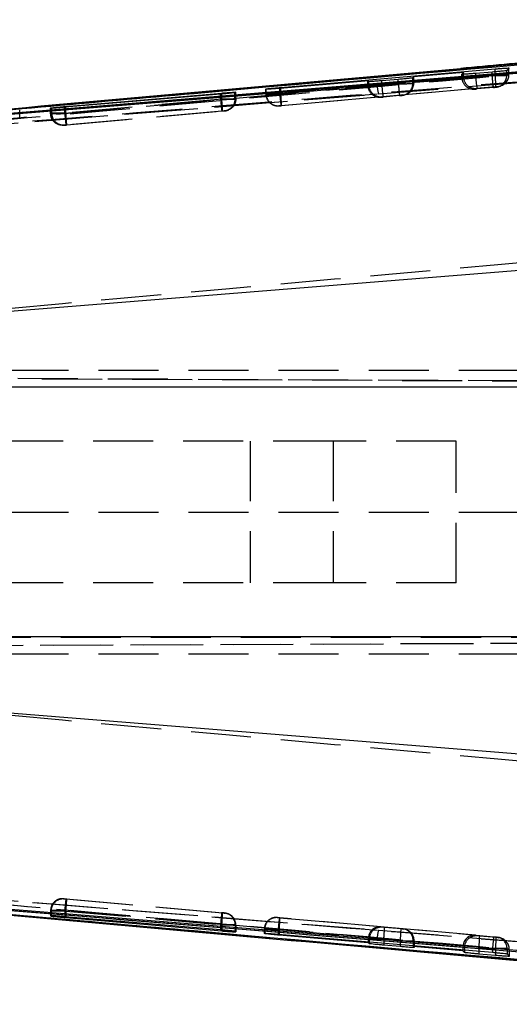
# Model space of a CAD drawing. Extents: x 39 to 407, y 33 to 280.
# Tile 6 of 48: x 144 to 154, y 69 to 90. Entities that reach past the tile are written whole.
import ezdxf

# ---------------------------------------------------------------- set-up
doc = ezdxf.new("R2010")
doc.units = 0
doc.linetypes.add('HIDDEN', pattern=[1.905, 1.27, -0.635])
doc.layers.get('0').update_dxf_attribs({"linetype": 'CONTINUOUS'})

msp = doc.modelspace()

# ---------------------------------------------------------------- linework, layer by layer
at = {"color": 7, "linetype": 'CONTINUOUS'}
for p, q in [((164.8655, 89.6825), (138.9159, 87.3632)), ((167.844, 89.667), (139.2957, 87.3473)), ((149.3801, 88.2498), (153.9142, 88.642)), ((153.2433, 88.5628), (152.1935, 88.4729)), ((153.21, 88.5275), (153.2433, 88.5628)), ((153.2433, 88.5274), (153.2433, 88.5628)), ((153.8531, 88.5751), (153.5032, 88.5457)), ((154.2075, 88.6604), (154.1597, 88.6075)), ((151.2437, 88.3916), (149.359, 88.2303)), ((151.2238, 88.372), (151.2437, 88.3916)), ((151.2437, 88.3717), (151.2437, 88.3916)), ((151.8669, 88.4204), (151.517, 88.3908)), ((152.1935, 88.4729), (152.1735, 88.4525)), ((148.107, 88.1088), (144.8102, 87.8298)), ((144.8354, 87.8474), (148.1321, 88.1306)), ((148.4176, 88.1403), (148.4097, 88.1386)), ((148.4298, 88.1508), (148.4176, 88.1403)), ((149.0656, 88.2107), (149.0735, 88.2178)), ((149.3801, 88.2321), (149.3801, 88.2498)), ((144.5121, 87.8085), (144.5244, 87.8167)), ((144.5244, 87.8167), (144.5363, 87.8187)), ((136.6277, 82.9525), (170.0738, 85.6393)), ((170.301, 81.912), (136.4404, 81.912)), ((170.301, 76.6309), (136.4404, 76.6309)), ((136.6277, 75.5904), (170.0738, 72.9036)), ((164.8655, 68.8604), (138.9159, 71.1797)), ((167.844, 68.8759), (139.2957, 71.1956)), ((144.5208, 70.7347), (144.5122, 70.7344)), ((144.5122, 70.7344), (144.5243, 70.7262)), ((148.1065, 70.4341), (144.8098, 70.7131)), ((144.836, 70.6954), (148.1327, 70.4122)), ((148.4298, 70.392), (148.4177, 70.4025)), ((148.4247, 70.3914), (148.4298, 70.392)), ((149.0402, 70.3549), (149.0325, 70.3618)), ((149.3257, 70.3423), (153.8598, 69.9606)), ((151.2317, 70.1632), (149.3469, 70.3235)), ((151.2317, 70.1819), (151.2317, 70.1632)), ((151.2516, 70.1802), (151.2516, 70.1434)), ((151.2516, 70.1434), (151.2317, 70.1632)), ((151.9081, 70.0807), (151.5582, 70.1108)), ((152.1814, 70.1019), (152.1814, 70.0824)), ((152.1814, 70.0824), (152.2014, 70.0618)), ((153.2312, 69.9931), (152.1814, 70.0824)), ((153.2312, 70.0136), (153.2312, 69.9931)), ((153.2645, 69.957), (153.2312, 69.9931)), ((153.2645, 70.0108), (153.2645, 69.957)), ((153.0451, 69.9073), (155.4247, 69.6957)), ((153.921, 69.8933), (153.5711, 69.9237)), ((154.1664, 69.9281), (154.2142, 69.8749))]:
    msp.add_line(p, q, dxfattribs=at)
at = {"color": 7, "linetype": 'HIDDEN'}
for p, q in [((151.4471, 88.1138), (168.5796, 89.4981)), ((153.9142, 88.5178), (149.3801, 88.1163)), ((153.2099, 88.5274), (153.2099, 88.4639)), ((153.21, 88.4639), (153.21, 88.5275)), ((153.2433, 88.4765), (153.2433, 88.5274)), ((153.5032, 88.4679), (153.5032, 88.5457)), ((153.5032, 88.4679), (153.8532, 88.4989)), ((153.8531, 88.4989), (153.8531, 88.5751)), ((153.8532, 88.4989), (153.8531, 88.4989)), ((153.9142, 88.5178), (153.9142, 88.5804)), ((154.1597, 88.5037), (154.1597, 88.6075)), ((154.1597, 88.5037), (154.2075, 88.5218)), ((154.2075, 88.5218), (154.2075, 88.6604)), ((154.2076, 88.5218), (154.2076, 88.6605)), ((151.2237, 88.3719), (151.2237, 88.2918)), ((151.2238, 88.2918), (151.2238, 88.372)), ((151.2437, 88.2994), (151.2238, 88.2918)), ((151.2437, 88.2994), (151.2437, 88.3717)), ((151.517, 88.2958), (151.517, 88.3908)), ((151.517, 88.2958), (151.867, 88.3268)), ((151.8669, 88.3268), (151.8669, 88.4204)), ((151.867, 88.3268), (151.8669, 88.3268)), ((152.1735, 88.3317), (152.1735, 88.4525)), ((152.1735, 88.3317), (152.1935, 88.3393)), ((152.1935, 88.3635), (152.1935, 88.4729)), ((152.1935, 88.3635), (153.2441, 88.4565)), ((153.2433, 88.4765), (153.21, 88.4639)), ((153.9983, 88.2699), (154.0461, 88.288)), ((138.4826, 87.0753), (151.4471, 88.1138)), ((138.7618, 87.0967), (151.4471, 88.1138)), ((148.107, 87.9962), (148.107, 88.1088)), ((148.1321, 88.0016), (148.1321, 88.111)), ((148.4097, 88.0012), (148.4097, 88.1386)), ((148.4176, 88.0013), (148.4176, 88.1403)), ((148.4298, 88.006), (148.4298, 88.1508)), ((148.4299, 88.006), (148.4299, 88.1509)), ((149.0656, 88.1085), (149.0656, 88.2107)), ((149.0656, 88.2106), (149.0656, 88.1085)), ((149.0735, 88.1114), (149.0656, 88.1085)), ((149.0735, 88.1114), (149.0735, 88.2178)), ((149.359, 88.1125), (151.2446, 88.2794)), ((149.359, 88.1125), (149.359, 88.2303)), ((149.3801, 88.1163), (149.3801, 88.2321)), ((149.3967, 87.8673), (153.9307, 88.2688)), ((151.8947, 88.0778), (151.5447, 88.0468)), ((151.9712, 88.0923), (151.9457, 88.0827)), ((153.5208, 88.2296), (151.9712, 88.0923)), ((152.0121, 88.0979), (152.0362, 88.107)), ((153.482, 88.2148), (153.5208, 88.2296)), ((153.8809, 88.2498), (153.5309, 88.2188)), ((153.9797, 88.2728), (153.9319, 88.2547)), ((144.8104, 87.7042), (148.107, 87.9961)), ((148.1321, 88.0016), (144.8354, 87.7097)), ((148.107, 87.9961), (148.107, 87.9962)), ((148.1322, 88.0016), (148.1321, 88.0016)), ((148.4097, 88.0011), (148.4097, 88.0012)), ((148.4176, 88.0013), (148.4298, 88.006)), ((151.5213, 88.0525), (149.3866, 87.8634)), ((151.4958, 88.0428), (151.5213, 88.0525)), ((143.8581, 87.6088), (143.8581, 87.7748)), ((144.512, 87.8084), (144.512, 87.6998)), ((144.5121, 87.6998), (144.5121, 87.8085)), ((144.5244, 87.7044), (144.5121, 87.6998)), ((144.5121, 87.6998), (144.5121, 87.6998)), ((144.5244, 87.7044), (144.5244, 87.8167)), ((144.5363, 87.7046), (144.5363, 87.8187)), ((144.8102, 87.7042), (144.8102, 87.8298)), ((144.8102, 87.7042), (144.8104, 87.7042)), ((144.8354, 87.7097), (144.8354, 87.8319)), ((144.8354, 87.7097), (144.8354, 87.7096)), ((148.135, 87.7471), (144.8381, 87.4552)), ((144.8518, 87.4606), (148.1484, 87.7526)), ((148.1897, 87.7523), (148.1884, 87.7521)), ((148.202, 87.7569), (148.1897, 87.7523)), ((148.2556, 87.7673), (148.2679, 87.772)), ((149.3377, 87.8594), (149.3456, 87.8624)), ((144.7841, 87.4508), (144.7964, 87.4554)), ((144.7964, 87.4554), (144.7983, 87.4556)), ((137.9046, 82.2714), (166.894, 82.2714)), ((132.9001, 82.138), (177.7442, 81.9423)), ((186.9994, 81.9031), (133.1807, 82.138)), ((137.1056, 81.9152), (162.0424, 81.9152)), ((150.4892, 80.7714), (131.2084, 80.7714)), ((148.7361, 80.7714), (148.7361, 77.7714)), ((150.4892, 80.7714), (150.4892, 77.7714)), ((153.0915, 80.7714), (150.4892, 80.7714)), ((153.0915, 77.7714), (153.0915, 80.7714)), ((137.9046, 79.2714), (166.894, 79.2714)), ((150.4892, 77.7714), (131.2084, 77.7714)), ((153.0915, 77.7714), (150.4892, 77.7714)), ((133.1357, 76.4047), (187.0814, 76.6402)), ((137.1056, 76.6276), (162.0424, 76.6276)), ((132.864, 76.4047), (178.1787, 76.6025)), ((137.9046, 76.2714), (166.894, 76.2714)), ((138.4826, 71.4676), (151.4471, 70.429)), ((138.7618, 71.4462), (151.4471, 70.429)), ((144.7963, 71.0875), (144.7843, 71.0921)), ((144.7843, 71.0921), (144.7858, 71.0921)), ((144.8378, 71.0877), (148.1337, 70.7959)), ((148.1492, 70.7903), (144.8528, 71.0822)), ((144.5122, 70.8431), (144.5122, 70.7344)), ((144.5122, 70.8431), (144.5243, 70.8385)), ((144.5122, 70.8431), (144.5122, 70.7344)), ((144.5208, 70.843), (144.5208, 70.7347)), ((144.5243, 70.8385), (144.5243, 70.7262)), ((148.1065, 70.5468), (144.8098, 70.8387)), ((144.8098, 70.8387), (144.8098, 70.8387)), ((144.8098, 70.8387), (144.8098, 70.7131)), ((144.836, 70.8332), (148.1327, 70.5412)), ((144.836, 70.8331), (144.836, 70.8332)), ((144.836, 70.8331), (144.836, 70.7109)), ((148.1899, 70.7905), (148.2019, 70.7859)), ((148.2019, 70.7859), (148.201, 70.7859)), ((148.2689, 70.7705), (148.2568, 70.7751)), ((149.3045, 70.696), (149.3534, 70.692)), ((149.3123, 70.6931), (149.3045, 70.696)), ((149.3634, 70.6882), (149.3123, 70.6931)), ((149.3534, 70.692), (153.8875, 70.2905)), ((151.4981, 70.4992), (149.3634, 70.6882)), ((148.1065, 70.5469), (148.1065, 70.5468)), ((148.1065, 70.5468), (148.1065, 70.4341)), ((148.1327, 70.5412), (148.1327, 70.4318)), ((148.4177, 70.5415), (148.4177, 70.4025)), ((148.4298, 70.5369), (148.4177, 70.5415)), ((148.4247, 70.5369), (148.4247, 70.3964)), ((148.4298, 70.5369), (148.4298, 70.392)), ((148.4299, 70.3919), (148.4299, 70.5369)), ((149.0324, 70.447), (149.0324, 70.3618)), ((149.0325, 70.447), (149.0325, 70.3618)), ((149.0325, 70.447), (149.0402, 70.4441)), ((149.0402, 70.4441), (149.0402, 70.3549)), ((153.8598, 70.0415), (149.3257, 70.443)), ((149.3257, 70.443), (149.3257, 70.3423)), ((149.3469, 70.4392), (151.2328, 70.2722)), ((149.3469, 70.4392), (149.3469, 70.3405)), ((151.4471, 70.429), (168.5796, 69.0448)), ((151.5237, 70.4895), (151.4981, 70.4992)), ((151.5748, 70.4847), (151.5237, 70.4895)), ((151.9247, 70.4537), (151.5748, 70.4847)), ((151.9736, 70.4497), (151.9247, 70.4537)), ((153.4976, 70.3221), (151.948, 70.4593)), ((151.948, 70.4593), (151.9736, 70.4497)), ((152.04, 70.4345), (152.016, 70.4436)), ((151.2317, 70.2481), (151.2516, 70.2405)), ((151.2317, 70.2481), (151.2317, 70.1819)), ((151.2516, 70.2405), (151.2516, 70.1802)), ((151.5582, 70.2357), (151.9081, 70.2047)), ((151.5582, 70.2357), (151.5582, 70.1544)), ((151.9081, 70.2047), (151.9081, 70.1249)), ((152.2014, 70.2007), (152.1814, 70.2082)), ((152.1814, 70.1882), (153.2323, 70.0951)), ((152.1814, 70.1882), (152.1814, 70.1019)), ((152.2014, 70.2007), (152.2014, 70.0618)), ((152.2015, 70.0617), (152.2015, 70.2007)), ((153.5365, 70.3074), (153.4976, 70.3221)), ((153.5876, 70.3026), (153.5365, 70.3074)), ((153.9375, 70.2716), (153.5876, 70.3026)), ((153.8875, 70.2905), (153.9386, 70.2857)), ((153.9864, 70.2676), (153.9375, 70.2716)), ((153.9386, 70.2857), (153.9864, 70.2676)), ((154.005, 70.2705), (153.9618, 70.2817)), ((153.9927, 70.2747), (154.005, 70.2705)), ((154.0528, 70.2524), (154.005, 70.2705)), ((153.2312, 70.071), (153.2312, 70.0136)), ((153.2645, 70.0584), (153.2645, 70.0108)), ((153.5711, 70.0535), (153.921, 70.0226)), ((153.5711, 70.0535), (153.5711, 69.9849)), ((153.8598, 70.0415), (153.8598, 69.9606)), ((153.921, 70.0226), (153.921, 69.9553)), ((154.1664, 70.0367), (154.1664, 69.9281)), ((154.2142, 70.0186), (154.1664, 70.0367)), ((154.2142, 70.0186), (154.2142, 69.8749))]:
    msp.add_line(p, q, dxfattribs=at)
at = {"color": 8, "linetype": 'CONTINUOUS'}
for p, q in [((153.1822, 88.6473), (161.4676, 89.386)), ((153.9142, 88.5804), (153.9142, 88.642)), ((148.1321, 88.111), (148.1321, 88.1306)), ((144.8354, 87.8319), (144.8354, 87.8474)), ((144.836, 70.7109), (144.836, 70.6954)), ((148.1327, 70.4318), (148.1327, 70.4122)), ((148.4247, 70.3964), (148.4247, 70.3914)), ((149.3469, 70.3405), (149.3469, 70.3235)), ((151.5582, 70.1544), (151.5582, 70.1108)), ((151.9081, 70.1249), (151.9081, 70.0807)), ((153.5711, 69.9849), (153.5711, 69.9237)), ((153.921, 69.9553), (153.921, 69.8933))]:
    msp.add_line(p, q, dxfattribs=at)
at = {"color": 7, "linetype": 'CONTINUOUS', "flags": 128}
for points in [[(167.2503, 89.5871), (166.5679, 89.5319), (160.1046, 89.0091), (151.4191, 88.3065)], [(151.4191, 88.3065), (151.0468, 88.2764), (149.431, 88.1458), (142.9678, 87.6233), (138.7347, 87.2813)], [(151.4191, 70.2364), (151.0468, 70.2665), (149.431, 70.3971), (142.9678, 70.9196), (138.7347, 71.2616)], [(167.2503, 68.9558), (166.5679, 69.011), (160.1046, 69.5338), (151.4191, 70.2364)]]:
    msp.add_lwpolyline(points, dxfattribs=at)
at = {"color": 7, "linetype": 'HIDDEN', "flags": 128}
for points in [[(148.2689, 70.7705), (148.2474, 70.7776), (148.2019, 70.7859)], [(153.9386, 70.2857), (153.9841, 70.2774), (153.9927, 70.2747)]]:
    msp.add_lwpolyline(points, dxfattribs=at)
at = {"color": 7, "linetype": 'HIDDEN'}
for centre, radius, start, end in [((151.0768, 88.2045), 2.8546, 1.28954, 6.30032), ((153.9098, 88.5036), 0.2499, 275.06501, 0.0213), ((153.9576, 88.5217), 0.2499, 275.06638, 0.01246), ((151.4738, 88.2919), 0.25, 180.00392, 275.05361), ((152.192, 88.3202), 0.773, 181.01708, 195.48784), ((154.2918, 88.4781), 2.7808, 183.7572, 188.92125), ((151.9236, 88.3316), 0.2499, 275.06436, 0.02216), ((153.46, 88.4639), 0.25, 180.00392, 275.0534), ((156.2697, 88.6488), 2.7724, 183.74239, 188.92219), ((149.3157, 88.1085), 0.25, 180.00665, 275.05011), ((149.3236, 88.1114), 0.25, 180.00411, 275.04717), ((152.1597, 88.297), 2.8068, 183.76935, 188.88535), ((146.5077, 87.7999), 2.8897, 1.33568, 6.28533), ((148.1676, 88.0013), 0.25, 305.4849, 0.01246), ((144.7744, 87.7044), 0.25, 180.00568, 275.05221), ((144.7828, 87.7017), 0.2465, 179.31061, 273.60036), ((148.1677, 88.0012), 0.2499, 275.05986, 297.01334), ((144.7623, 70.8431), 0.25, 84.94892, 179.99461), ((144.7675, 70.8459), 0.2468, 85.75764, 180.66815), ((144.7743, 70.8385), 0.25, 84.94873, 179.99274), ((145.3101, 70.8532), 2.8398, 353.69337, 358.7302), ((148.1678, 70.5416), 0.2499, 359.98229, 84.93529), ((148.1769, 70.5393), 0.2478, 359.44891, 84.41435), ((148.1799, 70.537), 0.2499, 359.98289, 69.13304), ((149.2825, 70.447), 0.25, 84.94821, 179.99453), ((149.2902, 70.444), 0.25, 84.94872, 179.9946), ((152.0932, 70.2614), 2.7734, 171.06771, 176.24556), ((146.5202, 70.7514), 2.8439, 353.69707, 358.72656), ((151.5017, 70.2405), 0.25, 84.94829, 179.99425), ((152.192, 70.2226), 0.773, 164.51216, 178.98292), ((148.7054, 70.5502), 2.8701, 353.70804, 358.69169), ((149.0598, 70.5188), 2.8656, 353.70584, 358.6973), ((151.9515, 70.2007), 0.2499, 359.98068, 84.93504), ((153.5145, 70.0584), 0.25, 84.94915, 179.99495), ((150.7162, 70.3682), 2.8721, 353.70977, 358.68995), ((156.6273, 69.8599), 2.7734, 171.06855, 176.24636), ((151.0778, 70.3365), 2.8605, 353.69965, 358.70008), ((153.9643, 70.0186), 0.2499, 359.98039, 84.9374), ((153.9165, 70.0367), 0.2499, 359.98154, 69.26084)]:
    msp.add_arc(centre, radius, start, end, dxfattribs=at)
for centre, major_axis, ratio, start_param, end_param in [((151.9491, 88.3413), (-0.0558, 0.2438), 0.9760294, 3.0016101, 4.484109), ((152.1991, 88.3635), (0, 0.251), 0.0221088, 1.5708138, 1.6674644), ((153.4932, 88.4765), (0.0008, 0.25), 0.9997228, 1.5738066, 1.6537508), ((153.4988, 88.4786), (0.2493, 0.0571), 0.9770456, 2.9996698, 4.5788193), ((151.4992, 88.3015), (0.2493, 0.0571), 0.9770456, 2.9996698, 4.5788193), ((148.1118, 87.9964), (0.3059, 0.005), 0.0011754, 6.0549172, 6.2575946), ((144.8245, 87.7088), (0.3002, 0.0045), 0.001076, 2.8574287, 3.1264049), ((144.8135, 70.8385), (0.3013, -0.0045), 0.0010954, 2.9023346, 3.1671963), ((148.1247, 70.5418), (0.3052, -0.0049), 0.0011634, 6.0991131, 6.3036302), ((149.3324, 70.4426), (0.3, -0.0044), 0.0010725, 1.5931899, 3.1636243), ((149.3402, 70.4396), (0.3, -0.0044), 0.0010725, 3.1636243, 4.7348006), ((151.476, 70.2502), (0.0558, 0.2438), 0.9760201, 0.1399822, 1.7023903), ((151.9259, 70.2103), (0.2493, -0.0571), 0.9770545, 0.2218667, 1.7043656), ((151.5516, 70.2361), (0.3, -0.0044), 0.0010725, 3.1638056, 4.734602), ((151.9015, 70.2051), (0.3, -0.0044), 0.0010725, 4.734602, 6.3053983), ((152.1759, 70.1882), (0, 0.251), 0.0221088, 4.7124065, 4.7923157), ((153.4755, 70.0731), (0.0558, 0.2438), 0.9760201, 0.1399822, 1.7023903), ((153.8665, 70.0411), (0.3, -0.0044), 0.0010725, 0.022213, 1.5931899)]:
    msp.add_ellipse(centre, major_axis=major_axis, ratio=ratio, start_param=start_param, end_param=end_param, dxfattribs=at)
at = {"color": 7, "linetype": 'CONTINUOUS'}
for points, knots in [([(139.2957, 87.3458), (144.0483, 87.7297), (153.5643, 88.4985), (163.0805, 89.2728), (167.8442, 89.6605), (167.8448, 89.6606)], [0, 0, 0, 0, 0.4994085, 0.9999387, 1, 1, 1, 1]), ([(139.4146, 87.4007), (139.4303, 87.4021), (139.9849, 87.4517), (142.6956, 87.6942), (151.0689, 88.4389), (158.904, 89.1257), (164.5828, 89.6234)], [0, 0, 0, 0, 0.0018693, 0.0661233, 0.3231391, 1, 1, 1, 1]), ([(161.4733, 89.3878), (159.3231, 89.1995), (156.5606, 88.9577), (153.7988, 88.7085), (153.1866, 88.6532)], [0, 0, 0, 0, 0.7783562, 1, 1, 1, 1]), ([(137.7286, 87.2575), (139.4988, 87.42), (144.6486, 87.8929), (149.801, 88.3484), (153.1822, 88.6473)], [0, 0, 0, 0, 0.34374378, 1, 1, 1, 1]), ([(153.5032, 88.5457), (153.4696, 88.543), (153.4023, 88.5375), (153.3136, 88.5311), (153.2476, 88.5272), (153.2136, 88.5261), (153.211, 88.5271), (153.21, 88.5275)], [0, 0, 0, 0, 0.2151039, 0.4302356, 0.644902, 0.8594033, 1, 1, 1, 1]), ([(154.1597, 88.6075), (154.1555, 88.6064), (154.1472, 88.6042), (154.0931, 88.5977), (154.0152, 88.5896), (153.9302, 88.5817), (153.8748, 88.577), (153.8531, 88.5751)], [0, 0, 0, 0, 0.2151362, 0.4302459, 0.6458422, 0.8615924, 1, 1, 1, 1]), ([(153.9142, 88.642), (153.9478, 88.6448), (154.0151, 88.6505), (154.1039, 88.657), (154.1699, 88.6609), (154.2039, 88.6619), (154.2065, 88.6608), (154.2075, 88.6604)], [0, 0, 0, 0, 0.2151505, 0.43033, 0.6449873, 0.8594049, 1, 1, 1, 1]), ([(151.517, 88.3908), (151.4834, 88.3881), (151.4161, 88.3825), (151.3274, 88.376), (151.2614, 88.372), (151.2274, 88.3707), (151.2248, 88.3716), (151.2238, 88.372)], [0, 0, 0, 0, 0.2151224, 0.4302492, 0.644953, 0.859501, 1, 1, 1, 1]), ([(152.1735, 88.4525), (152.1694, 88.4514), (152.161, 88.4493), (152.107, 88.4429), (152.029, 88.4349), (151.9441, 88.427), (151.8886, 88.4222), (151.8669, 88.4204)], [0, 0, 0, 0, 0.2151247, 0.4302366, 0.6457936, 0.8615038, 1, 1, 1, 1]), ([(148.4097, 88.1386), (148.3986, 88.1371), (148.3763, 88.134), (148.3043, 88.1266), (148.2122, 88.1179), (148.1425, 88.1119), (148.107, 88.1088)], [0, 0, 0, 0, 0.2478721, 0.495735, 0.7438341, 1, 1, 1, 1]), ([(148.1321, 88.1306), (148.1663, 88.1334), (148.2347, 88.1392), (148.3248, 88.146), (148.3919, 88.1504), (148.4262, 88.1519), (148.4288, 88.1511), (148.4298, 88.1508)], [0, 0, 0, 0, 0.2155272, 0.4310734, 0.6462226, 0.8611836, 1, 1, 1, 1]), ([(149.359, 88.2303), (149.3253, 88.2275), (149.2581, 88.2219), (149.1693, 88.2152), (149.1032, 88.2109), (149.0692, 88.2096), (149.0667, 88.2103), (149.0656, 88.2107)], [0, 0, 0, 0, 0.21509087, 0.43020331, 0.64491006, 0.85944656, 1, 1, 1, 1]), ([(149.0735, 88.2178), (149.0777, 88.2188), (149.0861, 88.2207), (149.1401, 88.2271), (149.218, 88.2351), (149.303, 88.2431), (149.3584, 88.2479), (149.3801, 88.2498)], [0, 0, 0, 0, 0.2151119, 0.4302046, 0.6457119, 0.861425, 1, 1, 1, 1]), ([(144.8102, 87.8298), (144.776, 87.8269), (144.7076, 87.8212), (144.6174, 87.8143), (144.5502, 87.8096), (144.5159, 87.8078), (144.5132, 87.8083), (144.5121, 87.8085)], [0, 0, 0, 0, 0.21566763, 0.43134676, 0.64673329, 0.86202174, 1, 1, 1, 1]), ([(144.5363, 87.8187), (144.5492, 87.8202), (144.575, 87.8233), (144.6512, 87.8308), (144.7411, 87.8392), (144.8054, 87.8448), (144.8354, 87.8474)], [0, 0, 0, 0, 0.25817372, 0.51633324, 0.77468195, 1, 1, 1, 1]), ([(137.7286, 71.2854), (139.4988, 71.1228), (144.6013, 70.6541), (152.516, 69.9566), (158.6586, 69.4079), (161.4676, 69.1569)], [0, 0, 0, 0, 0.2237799, 0.6450299, 1, 1, 1, 1]), ([(139.2957, 71.1971), (144.0483, 70.8132), (153.5643, 70.0444), (163.0805, 69.27), (167.8442, 68.8824), (167.8448, 68.8823)], [0, 0, 0, 0, 0.4994085, 0.9999387, 1, 1, 1, 1]), ([(139.4146, 71.1422), (139.4303, 71.1408), (139.9849, 71.0911), (142.6956, 70.8487), (151.0689, 70.104), (158.904, 69.4172), (164.5828, 68.9195)], [0, 0, 0, 0, 0.0018693, 0.0661233, 0.3231391, 1, 1, 1, 1]), ([(144.8098, 70.7131), (144.7754, 70.716), (144.7066, 70.7217), (144.6168, 70.7286), (144.5506, 70.7333), (144.5302, 70.7342), (144.5208, 70.7347)], [0, 0, 0, 0, 0.2595289, 0.5191003, 0.7774634, 1, 1, 1, 1]), ([(144.5243, 70.7262), (144.5285, 70.7254), (144.5368, 70.7238), (144.5912, 70.7179), (144.6697, 70.7102), (144.7563, 70.7023), (144.8133, 70.6974), (144.836, 70.6954)], [0, 0, 0, 0, 0.2134156, 0.4267951, 0.641148, 0.8570321, 1, 1, 1, 1]), ([(148.4177, 70.4025), (148.4136, 70.4034), (148.4055, 70.4053), (148.3514, 70.4114), (148.273, 70.4193), (148.1864, 70.4272), (148.1293, 70.4321), (148.1065, 70.4341)], [0, 0, 0, 0, 0.213195, 0.4263483, 0.6405668, 0.8563513, 1, 1, 1, 1]), ([(148.1327, 70.4122), (148.167, 70.4093), (148.2356, 70.4036), (148.3252, 70.3968), (148.3952, 70.3921), (148.4148, 70.3916), (148.4247, 70.3914)], [0, 0, 0, 0, 0.24930465, 0.49865158, 0.74672415, 1, 1, 1, 1]), ([(149.0325, 70.3618), (149.035, 70.3621), (149.0401, 70.3629), (149.0895, 70.3603), (149.1637, 70.3552), (149.2472, 70.3488), (149.3032, 70.3442), (149.3257, 70.3423)], [0, 0, 0, 0, 0.2137108, 0.4274223, 0.6412628, 0.855708, 1, 1, 1, 1]), ([(149.3469, 70.3235), (149.313, 70.3264), (149.2451, 70.3323), (149.1539, 70.341), (149.0843, 70.3483), (149.0469, 70.353), (149.0421, 70.3544), (149.0402, 70.3549)], [0, 0, 0, 0, 0.215701, 0.4314036, 0.6469685, 0.8619126, 1, 1, 1, 1]), ([(151.5582, 70.1108), (151.5243, 70.1138), (151.4565, 70.1198), (151.3652, 70.1287), (151.2956, 70.1363), (151.2583, 70.1412), (151.2535, 70.1428), (151.2516, 70.1434)], [0, 0, 0, 0, 0.2157892, 0.4315759, 0.6472441, 0.8623047, 1, 1, 1, 1]), ([(152.2014, 70.0618), (152.1989, 70.0613), (152.1938, 70.0603), (152.1444, 70.0626), (152.0703, 70.0676), (151.9867, 70.074), (151.9307, 70.0787), (151.9081, 70.0807)], [0, 0, 0, 0, 0.21361236, 0.42722668, 0.64093389, 0.85522105, 1, 1, 1, 1]), ([(153.5711, 69.9237), (153.5371, 69.9267), (153.4693, 69.9327), (153.378, 69.9418), (153.3084, 69.9496), (153.2711, 69.9547), (153.2663, 69.9564), (153.2645, 69.957)], [0, 0, 0, 0, 0.21579845, 0.43159497, 0.64731605, 0.8624226, 1, 1, 1, 1]), ([(153.8598, 69.9606), (153.8937, 69.9577), (153.9615, 69.9518), (154.0528, 69.943), (154.1224, 69.9354), (154.1597, 69.9304), (154.1645, 69.9288), (154.1664, 69.9281)], [0, 0, 0, 0, 0.2157168, 0.4314231, 0.6470599, 0.8621249, 1, 1, 1, 1]), ([(154.2142, 69.8749), (154.2117, 69.8744), (154.2066, 69.8732), (154.1573, 69.8754), (154.0832, 69.8802), (153.9996, 69.8866), (153.9436, 69.8914), (153.921, 69.8933)], [0, 0, 0, 0, 0.2135967, 0.4271931, 0.6408611, 0.8551034, 1, 1, 1, 1])]:
    msp.add_open_spline(points, degree=3, knots=knots, dxfattribs=at)
at = {"color": 7, "linetype": 'HIDDEN'}
for points, knots in [([(140.031, 87.4627), (142.3053, 87.6684), (150.5826, 88.4168), (158.8615, 89.1468), (164.8655, 89.6762)], [0, 0, 0, 0, 0.2747759, 1, 1, 1, 1]), ([(164.8782, 89.4741), (158.8742, 88.9445), (150.224, 88.1816), (141.5756, 87.3994), (138.9298, 87.1601)], [0, 0, 0, 0, 0.6940826, 1, 1, 1, 1]), ([(168.1784, 89.4852), (163.305, 89.0885), (153.6142, 88.2998), (143.923, 87.5169), (139.1055, 87.1278)], [0, 0, 0, 0, 0.5028961, 1, 1, 1, 1]), ([(139.2336, 87.183), (143.4898, 87.5633), (151.9894, 88.3228), (160.4902, 89.0683), (164.7341, 89.4405)], [0, 0, 0, 0, 0.5007601, 1, 1, 1, 1]), ([(153.8532, 88.4989), (153.8738, 88.4992), (153.9287, 88.4999), (154.0139, 88.5012), (154.0935, 88.5025), (154.1453, 88.5034), (154.1597, 88.5037), (154.1597, 88.5037), (154.1597, 88.5037)], [0, 0, 0, 0, 0.1311065, 0.3508432, 0.5691435, 0.7846834, 0.9998719, 1, 1, 1, 1]), ([(153.8809, 88.2498), (153.8799, 88.2533), (153.8778, 88.2604), (153.8708, 88.3178), (153.8622, 88.4004), (153.8562, 88.466), (153.8532, 88.4989)], [0, 0, 0, 0, 0.2499992, 0.4999997, 0.7499991, 1, 1, 1, 1]), ([(154.2075, 88.5218), (154.2075, 88.5218), (154.2075, 88.5218), (154.1983, 88.5218), (154.1493, 88.5211), (154.0726, 88.5201), (153.9893, 88.5189), (153.9348, 88.5181), (153.9142, 88.5178), (153.9142, 88.5178)], [0, 0, 0, 0, 0.0001281, 0.2146067, 0.4328958, 0.6515895, 0.8682803, 0.9998729, 1, 1, 1, 1]), ([(151.2238, 88.2918), (151.2238, 88.2918), (151.2238, 88.2918), (151.2331, 88.2919), (151.282, 88.2925), (151.3588, 88.2936), (151.4422, 88.2948), (151.4966, 88.2955), (151.517, 88.2958), (151.517, 88.2958)], [0, 0, 0, 0, 0.0001281, 0.2146832, 0.4330963, 0.6520763, 0.8690592, 0.9998729, 1, 1, 1, 1]), ([(151.867, 88.3268), (151.8876, 88.3271), (151.9425, 88.3279), (152.0276, 88.3292), (152.1073, 88.3305), (152.1591, 88.3313), (152.1735, 88.3317), (152.1735, 88.3317), (152.1735, 88.3317)], [0, 0, 0, 0, 0.1310534, 0.35068, 0.5690297, 0.7847133, 0.9998719, 1, 1, 1, 1]), ([(151.867, 88.3268), (151.87, 88.294), (151.876, 88.2284), (151.8846, 88.1458), (151.8916, 88.0883), (151.8937, 88.0813), (151.8947, 88.0778)], [0, 0, 0, 0, 0.25000189, 0.50000244, 0.74999991, 1, 1, 1, 1]), ([(153.21, 88.4639), (153.21, 88.4639), (153.21, 88.4639), (153.2192, 88.4639), (153.2682, 88.4645), (153.3451, 88.4657), (153.4284, 88.4665), (153.4827, 88.4679), (153.5032, 88.4679), (153.5032, 88.4679)], [0, 0, 0, 0, 0.0001281, 0.2146624, 0.4332239, 0.652243, 0.8691071, 0.9998729, 1, 1, 1, 1]), ([(149.0656, 88.1085), (149.0656, 88.1085), (149.0636, 88.1085), (149.0759, 88.1085), (149.1235, 88.1091), (149.2006, 88.1102), (149.284, 88.1114), (149.3384, 88.1122), (149.3589, 88.1125), (149.359, 88.1125)], [0, 0, 0, 0, 0.0001283, 0.2146485, 0.4327902, 0.6516086, 0.8686476, 0.999865, 1, 1, 1, 1]), ([(149.3801, 88.1163), (149.3801, 88.1163), (149.3463, 88.1157), (149.2786, 88.1148), (149.1886, 88.1134), (149.1191, 88.1123), (149.0824, 88.1117), (149.0735, 88.1114), (149.0735, 88.1114), (149.0735, 88.1114)], [0, 0, 0, 0, 0.0001272, 0.2159049, 0.4282893, 0.6399252, 0.8532089, 0.9998719, 1, 1, 1, 1]), ([(151.8947, 88.0778), (151.8977, 88.0781), (151.9075, 88.079), (151.9237, 88.0804), (151.941, 88.0821), (151.948, 88.0827), (151.9665, 88.0851), (151.9822, 88.0884), (151.9968, 88.0926), (152.0017, 88.0942), (152.0044, 88.0951), (152.0047, 88.0952), (152.0048, 88.0952)], [0, 0, 0, 0, 0.0696053, 0.2272036, 0.391273, 0.5835046, 0.6392064, 0.8775103, 0.9356073, 0.9913259, 0.9976292, 1, 1, 1, 1]), ([(151.9457, 88.0827), (151.945, 88.0826), (151.9436, 88.0824), (151.9344, 88.0814), (151.9211, 88.0802), (151.907, 88.0789), (151.898, 88.0781), (151.8947, 88.0778)], [0, 0, 0, 0, 0.2189453, 0.4378629, 0.656692, 0.872725, 1, 1, 1, 1]), ([(153.5309, 88.2188), (153.5275, 88.2185), (153.5185, 88.2178), (153.5047, 88.2166), (153.4919, 88.2155), (153.4835, 88.2149), (153.4825, 88.2148), (153.482, 88.2148)], [0, 0, 0, 0, 0.129845, 0.3453998, 0.5651857, 0.7883417, 1, 1, 1, 1]), ([(153.4831, 88.2148), (153.4863, 88.2151), (153.4934, 88.2156), (153.5101, 88.217), (153.5239, 88.2182), (153.5308, 88.2188)], [0, 0, 0, 0, 0.2943992, 0.6470298, 1, 1, 1, 1]), ([(153.8809, 88.2498), (153.8839, 88.2501), (153.8937, 88.251), (153.9099, 88.2524), (153.9272, 88.2541), (153.9342, 88.2547), (153.9528, 88.2572), (153.9685, 88.2604), (153.9808, 88.264), (153.9832, 88.2647)], [0, 0, 0, 0, 0.0746635, 0.2428012, 0.4178454, 0.6232804, 0.6828738, 0.9387518, 1, 1, 1, 1]), ([(153.9319, 88.2547), (153.9312, 88.2546), (153.9297, 88.2544), (153.9206, 88.2535), (153.9073, 88.2522), (153.8932, 88.2509), (153.8842, 88.2501), (153.8809, 88.2498)], [0, 0, 0, 0, 0.2188693, 0.4376825, 0.6565955, 0.8726985, 1, 1, 1, 1]), ([(153.9307, 88.2688), (153.9341, 88.2691), (153.9431, 88.2699), (153.957, 88.2711), (153.9698, 88.2721), (153.9782, 88.2728), (153.9792, 88.2728), (153.9797, 88.2728)], [0, 0, 0, 0, 0.131172, 0.3467028, 0.5660411, 0.788586, 1, 1, 1, 1]), ([(148.107, 87.9962), (148.107, 87.9962), (148.1281, 87.9965), (148.1753, 87.9972), (148.2532, 87.9985), (148.3318, 87.9998), (148.3847, 88.0006), (148.4054, 88.0012), (148.4097, 88.0012), (148.4097, 88.0012)], [0, 0, 0, 0, 0.0001445, 0.1529673, 0.3415826, 0.5899748, 0.8347377, 0.9998564, 1, 1, 1, 1]), ([(148.107, 87.9961), (148.11, 87.9633), (148.1161, 87.8977), (148.1248, 87.8151), (148.1318, 87.7577), (148.1339, 87.7506), (148.135, 87.7471)], [0, 0, 0, 0, 0.2499994, 0.4999992, 0.7500005, 1, 1, 1, 1]), ([(148.4298, 88.0059), (148.4298, 88.0059), (148.4298, 88.0059), (148.4294, 88.006), (148.4123, 88.0058), (148.358, 88.005), (148.2791, 88.0038), (148.1994, 88.0026), (148.15, 88.0018), (148.1322, 88.0016)], [0, 0, 0, 0, 0.00009879, 0.04762058, 0.25976616, 0.47258794, 0.68852101, 0.88778721, 1, 1, 1, 1]), ([(148.1484, 87.7526), (148.1488, 87.7565), (148.1496, 87.7645), (148.1464, 87.8222), (148.1405, 87.9042), (148.135, 87.9691), (148.1322, 88.0016)], [0, 0, 0, 0, 0.24999886, 0.49999819, 0.74999876, 1, 1, 1, 1]), ([(148.4097, 88.0011), (148.4072, 87.973), (148.4021, 87.9168), (148.3606, 87.842), (148.2992, 87.7852), (148.2443, 87.7621), (148.2068, 87.7542), (148.1957, 87.753), (148.1884, 87.7521)], [0, 0, 0, 0, 0.2269209, 0.4538464, 0.6807721, 0.9076866, 0.9383202, 1, 1, 1, 1]), ([(148.4298, 88.0059), (148.4265, 87.9749), (148.4199, 87.9129), (148.3676, 87.8348), (148.3129, 87.7864), (148.275, 87.7771), (148.267, 87.7752)], [0, 0, 0, 0, 0.3061203, 0.6122384, 0.9183634, 1, 1, 1, 1]), ([(151.5447, 88.0468), (151.5413, 88.0465), (151.5324, 88.0457), (151.5185, 88.0445), (151.5057, 88.0435), (151.4973, 88.0428), (151.4963, 88.0428), (151.4958, 88.0428)], [0, 0, 0, 0, 0.130179, 0.3457713, 0.5654527, 0.7884402, 1, 1, 1, 1]), ([(151.4965, 88.0428), (151.5006, 88.0431), (151.5084, 88.0437), (151.5258, 88.0452), (151.5386, 88.0463), (151.5447, 88.0468)], [0, 0, 0, 0, 0.3548242, 0.6960895, 1, 1, 1, 1]), ([(144.5121, 87.6998), (144.5121, 87.6998), (144.5121, 87.6998), (144.5163, 87.6997), (144.5416, 87.7001), (144.5882, 87.7008), (144.6512, 87.7017), (144.7349, 87.703), (144.7898, 87.7039), (144.8102, 87.7042), (144.8102, 87.7042)], [0, 0, 0, 0, 0.00012616, 0.13234441, 0.34724737, 0.4396325, 0.65420969, 0.8710454, 0.99987477, 1, 1, 1, 1]), ([(144.7841, 87.4508), (144.776, 87.4503), (144.7503, 87.4488), (144.6965, 87.4553), (144.6269, 87.4837), (144.5635, 87.5406), (144.5204, 87.6154), (144.5149, 87.6717), (144.5121, 87.6998)], [0, 0, 0, 0, 0.05881797, 0.18713171, 0.39035374, 0.5935677, 0.79678211, 1, 1, 1, 1]), ([(144.8354, 87.7096), (144.8354, 87.7096), (144.8064, 87.709), (144.7421, 87.7083), (144.6513, 87.7066), (144.577, 87.7055), (144.5449, 87.7046), (144.5363, 87.7046), (144.5363, 87.7046)], [0, 0, 0, 0, 0.0001033, 0.2191873, 0.4816218, 0.742269, 0.9998509, 1, 1, 1, 1]), ([(144.8104, 87.7042), (144.8129, 87.6762), (144.818, 87.6201), (144.8257, 87.5446), (144.8337, 87.4733), (144.8364, 87.462), (144.8381, 87.4552)], [0, 0, 0, 0, 0.2142398, 0.4284801, 0.6555484, 1, 1, 1, 1]), ([(144.8518, 87.4606), (144.8522, 87.4646), (144.853, 87.4725), (144.8497, 87.5302), (144.8437, 87.6123), (144.8382, 87.6772), (144.8354, 87.7096)], [0, 0, 0, 0, 0.24999986, 0.5000005, 0.74999911, 1, 1, 1, 1]), ([(148.1884, 87.7521), (148.1872, 87.752), (148.1842, 87.7517), (148.1745, 87.7507), (148.1607, 87.7494), (148.147, 87.7482), (148.1387, 87.7475), (148.135, 87.7471)], [0, 0, 0, 0, 0.16278395, 0.41118696, 0.65968352, 0.84564753, 1, 1, 1, 1]), ([(148.1484, 87.7526), (148.1516, 87.7528), (148.1603, 87.7536), (148.1746, 87.7548), (148.1888, 87.756), (148.1987, 87.7568), (148.2019, 87.757), (148.2019, 87.7569), (148.202, 87.7569)], [0, 0, 0, 0, 0.1095096, 0.3068175, 0.5222058, 0.7374845, 0.9552105, 1, 1, 1, 1]), ([(148.195, 87.7528), (148.1959, 87.7529), (148.1984, 87.7532), (148.2115, 87.755), (148.2318, 87.7591), (148.2482, 87.7647), (148.2544, 87.7669)], [0, 0, 0, 0, 0.0604629, 0.1825174, 0.685625, 1, 1, 1, 1]), ([(149.3866, 87.8634), (149.3832, 87.8631), (149.3742, 87.8624), (149.3604, 87.8612), (149.3476, 87.8601), (149.3392, 87.8595), (149.3382, 87.8594), (149.3377, 87.8594)], [0, 0, 0, 0, 0.1304925, 0.346196, 0.5658515, 0.7885277, 1, 1, 1, 1]), ([(149.3384, 87.8594), (149.3424, 87.8597), (149.3503, 87.8603), (149.3677, 87.8618), (149.3805, 87.8629), (149.3865, 87.8634)], [0, 0, 0, 0, 0.3536036, 0.6949768, 1, 1, 1, 1]), ([(149.3456, 87.8624), (149.3459, 87.8625), (149.3468, 87.8626), (149.3534, 87.8633), (149.365, 87.8644), (149.38, 87.8658), (149.3911, 87.8668), (149.3967, 87.8673)], [0, 0, 0, 0, 0.14911245, 0.36565983, 0.57841552, 0.78855984, 1, 1, 1, 1]), ([(144.8381, 87.4552), (144.8344, 87.4549), (144.8245, 87.454), (144.8095, 87.4527), (144.7981, 87.4518), (144.7896, 87.4511), (144.7849, 87.4507), (144.7843, 87.4508), (144.7841, 87.4508)], [0, 0, 0, 0, 0.1283247, 0.3428237, 0.5572175, 0.6505395, 0.8699279, 1, 1, 1, 1]), ([(144.7905, 87.4512), (144.794, 87.4514), (144.802, 87.452), (144.8199, 87.4536), (144.8329, 87.4547), (144.838, 87.4552)], [0, 0, 0, 0, 0.31382348, 0.72762947, 1, 1, 1, 1]), ([(144.7983, 87.4556), (144.8007, 87.4559), (144.8054, 87.4564), (144.8192, 87.4577), (144.8353, 87.4592), (144.8467, 87.4602), (144.8518, 87.4606)], [0, 0, 0, 0, 0.26205598, 0.52418664, 0.78402392, 1, 1, 1, 1]), ([(162.0295, 85.2147), (155.8898, 84.6721), (147.6425, 83.9432), (139.398, 83.1853), (137.2911, 82.9916)], [0, 0, 0, 0, 0.7444505, 1, 1, 1, 1]), ([(162.0295, 73.3282), (155.8898, 73.8708), (147.6425, 74.5996), (139.398, 75.3576), (137.2911, 75.5513)], [0, 0, 0, 0, 0.7444505, 1, 1, 1, 1]), ([(164.8782, 69.0688), (158.8742, 69.5984), (150.224, 70.3613), (141.5756, 71.1435), (138.9298, 71.3828)], [0, 0, 0, 0, 0.6940826, 1, 1, 1, 1]), ([(168.1784, 69.0577), (163.305, 69.4544), (153.6142, 70.2431), (143.923, 71.026), (139.1055, 71.4151)], [0, 0, 0, 0, 0.5028961, 1, 1, 1, 1]), ([(139.2336, 71.3599), (143.4898, 70.9796), (151.9894, 70.22), (160.4902, 69.4746), (164.7341, 69.1024)], [0, 0, 0, 0, 0.5007601, 1, 1, 1, 1]), ([(140.0225, 71.0809), (142.2997, 70.875), (150.5798, 70.1263), (158.8615, 69.3961), (164.8655, 68.8667)], [0, 0, 0, 0, 0.275022, 1, 1, 1, 1]), ([(144.6874, 71.0815), (144.6869, 71.0814), (144.6653, 71.0766), (144.6201, 71.0522), (144.5612, 70.9997), (144.5191, 70.9246), (144.5157, 70.8692), (144.5141, 70.8429)], [0, 0, 0, 0, 0.0048461, 0.2102628, 0.476194, 0.7519572, 1, 1, 1, 1]), ([(144.7795, 71.0925), (144.7785, 71.0926), (144.7757, 71.0928), (144.7592, 71.0935), (144.7278, 71.0923), (144.7012, 71.0852), (144.6874, 71.0815)], [0, 0, 0, 0, 0.0489075, 0.1342224, 0.5528869, 1, 1, 1, 1]), ([(144.7858, 71.0921), (144.7878, 71.0919), (144.7918, 71.0916), (144.8046, 71.0906), (144.8203, 71.0892), (144.8321, 71.0882), (144.8378, 71.0877)], [0, 0, 0, 0, 0.2522582, 0.504404, 0.7594315, 1, 1, 1, 1]), ([(144.8528, 71.0822), (144.8485, 71.0825), (144.8379, 71.0835), (144.8222, 71.0849), (144.8082, 71.0862), (144.7987, 71.0872), (144.7971, 71.0874), (144.7963, 71.0875)], [0, 0, 0, 0, 0.1527983, 0.3712884, 0.5849299, 0.7953385, 1, 1, 1, 1]), ([(144.8378, 71.0877), (144.8373, 71.0868), (144.8359, 71.0842), (144.8316, 71.0547), (144.825, 70.9973), (144.8174, 70.9227), (144.8123, 70.8667), (144.8098, 70.8387)], [0, 0, 0, 0, 0.1343104, 0.3592662, 0.5728452, 0.7864232, 1, 1, 1, 1]), ([(144.836, 70.8332), (144.8384, 70.8612), (144.8433, 70.9172), (144.8489, 70.9918), (144.8527, 71.0493), (144.8537, 71.0781), (144.8531, 71.0811), (144.8528, 71.0822)], [0, 0, 0, 0, 0.2158737, 0.4317476, 0.647621, 0.8768007, 1, 1, 1, 1]), ([(144.8098, 70.8387), (144.8098, 70.8387), (144.7785, 70.8391), (144.7136, 70.8403), (144.6257, 70.8416), (144.5559, 70.8426), (144.5292, 70.843), (144.5208, 70.843), (144.5208, 70.843)], [0, 0, 0, 0, 0.0001596, 0.236484, 0.4890292, 0.7429685, 0.9998487, 1, 1, 1, 1]), ([(144.5243, 70.8385), (144.5243, 70.8385), (144.5243, 70.8385), (144.5387, 70.8381), (144.5901, 70.8372), (144.6679, 70.8359), (144.7541, 70.8345), (144.8121, 70.8335), (144.8359, 70.8331), (144.836, 70.8331)], [0, 0, 0, 0, 0.0001262, 0.2144459, 0.4254974, 0.6362871, 0.8495538, 0.9998669, 1, 1, 1, 1]), ([(148.1337, 70.7959), (148.1327, 70.7923), (148.1307, 70.7853), (148.1238, 70.7279), (148.1154, 70.6453), (148.1095, 70.5797), (148.1065, 70.5469)], [0, 0, 0, 0, 0.2499999, 0.5000006, 0.7499992, 1, 1, 1, 1]), ([(148.258, 70.7747), (148.2405, 70.7803), (148.2203, 70.7867), (148.1993, 70.7896), (148.1946, 70.7901), (148.1886, 70.7908), (148.1791, 70.7917), (148.1599, 70.7935), (148.1412, 70.7952), (148.1303, 70.7962), (148.1272, 70.7964)], [0, 0, 0, 0, 0.3543483, 0.40759213, 0.44136111, 0.48685707, 0.62738195, 0.78482193, 0.93806353, 1, 1, 1, 1]), ([(148.1337, 70.7959), (148.138, 70.7955), (148.1486, 70.7945), (148.1643, 70.7931), (148.1781, 70.7918), (148.1877, 70.7908), (148.1892, 70.7906), (148.1899, 70.7905)], [0, 0, 0, 0, 0.1527081, 0.37018656, 0.58246147, 0.79116005, 1, 1, 1, 1]), ([(148.201, 70.7859), (148.1994, 70.786), (148.196, 70.7863), (148.1838, 70.7873), (148.1677, 70.7886), (148.1554, 70.7897), (148.1492, 70.7903)], [0, 0, 0, 0, 0.2404519, 0.4908303, 0.7456509, 1, 1, 1, 1]), ([(148.4177, 70.5415), (148.4177, 70.5415), (148.4177, 70.542), (148.4036, 70.5416), (148.3525, 70.5428), (148.2751, 70.5441), (148.1889, 70.5453), (148.1307, 70.5469), (148.1065, 70.5469), (148.1065, 70.5469)], [0, 0, 0, 0, 0.00012519, 0.21427021, 0.42473348, 0.63498429, 0.84797189, 0.99996087, 1, 1, 1, 1]), ([(148.1327, 70.5412), (148.1327, 70.5412), (148.1668, 70.5407), (148.2359, 70.5396), (148.3269, 70.5382), (148.3944, 70.5373), (148.4184, 70.5369), (148.4247, 70.5369), (148.4247, 70.5369)], [0, 0, 0, 0, 0.0001447, 0.2482781, 0.5009916, 0.7540622, 0.9998551, 1, 1, 1, 1])]:
    msp.add_open_spline(points, degree=3, knots=knots, dxfattribs=at)

doc.saveas('drawing.dxf')
